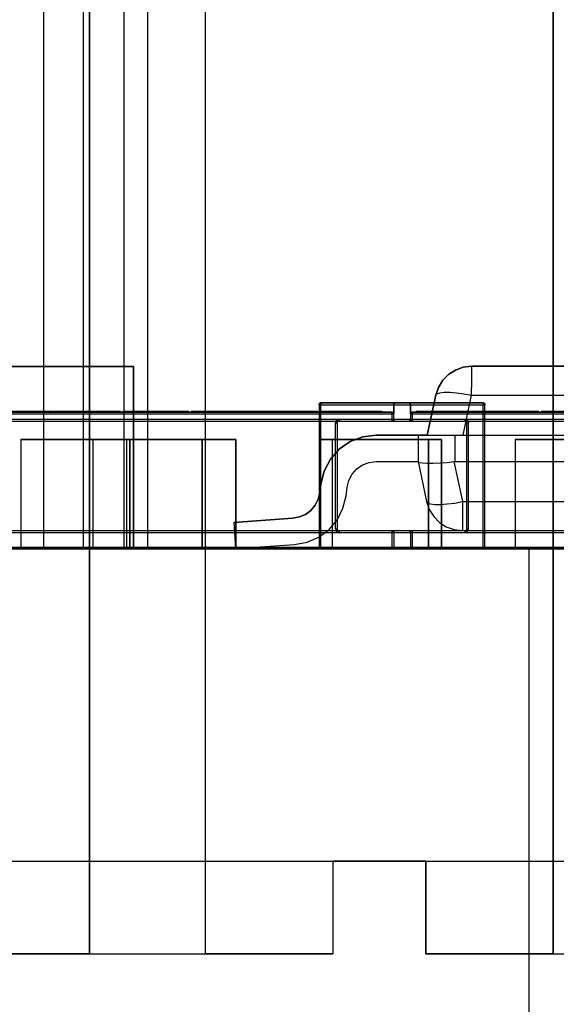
# Model space of a CAD drawing. Header units: inches. Extents: x 0 to 297, y -210 to 0.
# Tile 74 of 82: x 109.84 to 111.31, y -150.19 to -147.49. Entities that reach past the tile are written whole.
import ezdxf

# ---------------------------------------------------------------- set-up
doc = ezdxf.new("R2010")
doc.units = ezdxf.units.IN
doc.header["$MEASUREMENT"] = 0

msp = doc.modelspace()

# ---------------------------------------------------------------- linework, layer by layer
at = {"color": 18, "true_color": 0x000000}
for p, q in [((110.1858, -139.8401), (110.1858, -148.9401)), ((109.9008, -142.7401), (109.9008, -148.9401)), ((109.9008, -142.7401), (109.9008, -148.9401)), ((110.0098, -142.7401), (110.0098, -148.9401)), ((110.1213, -142.7401), (110.1213, -148.9401)), ((110.1858, -143.0901), (110.1858, -148.9401)), ((110.0273, -144.9459), (110.0273, -150.0499)), ((110.0273, -150.0499), (110.0273, -144.9459)), ((110.0273, -144.9459), (110.0273, -150.0499)), ((110.0273, -150.0499), (110.0273, -144.9459)), ((110.3448, -150.0499), (110.3448, -144.9459)), ((110.3448, -150.0499), (110.3448, -144.9459)), ((110.3448, -150.0499), (110.3448, -144.9459)), ((110.3448, -150.0499), (110.3448, -144.9459)), ((111.2973, -144.9459), (111.2973, -150.0499)), ((111.2973, -150.0499), (111.2973, -144.9459)), ((111.2973, -144.9459), (111.2973, -150.0499)), ((111.2973, -150.0499), (111.2973, -144.9459)), ((110.1858, -146.8336), (110.1858, -148.9401)), ((110.1472, -148.4401), (109.6732, -148.4401)), ((109.6732, -148.4401), (110.1472, -148.4401)), ((110.1472, -148.9401), (110.1472, -148.4401)), ((110.1472, -148.4401), (110.1472, -148.9401)), ((111.0293, -148.4501), (111.0103, -148.4621)), ((111.0103, -148.4621), (111.0293, -148.4501)), ((111.0508, -148.4426), (111.0293, -148.4501)), ((111.0293, -148.4501), (111.0508, -148.4426)), ((111.0733, -148.4396), (111.0508, -148.4426)), ((111.0508, -148.4426), (111.0733, -148.4396)), ((112.9813, -148.4396), (111.0733, -148.4396)), ((111.0733, -148.4396), (112.9813, -148.4396)), ((111.0733, -148.4396), (111.0733, -148.4426)), ((111.0733, -148.4426), (111.0733, -148.4501)), ((111.0733, -148.4501), (111.0733, -148.4621)), ((110.9948, -148.4781), (110.9828, -148.4976)), ((110.9828, -148.4976), (110.9948, -148.4781)), ((111.0103, -148.4621), (110.9948, -148.4781)), ((110.9948, -148.4781), (111.0103, -148.4621)), ((111.0733, -148.4621), (111.0733, -148.4781)), ((111.0733, -148.4781), (111.0733, -148.4976)), ((110.9828, -148.4976), (110.9753, -148.5191)), ((110.9753, -148.5191), (110.9828, -148.4976)), ((110.9788, -148.5151), (110.9863, -148.5126)), ((110.9863, -148.5126), (110.9983, -148.5111)), ((110.9983, -148.5111), (111.0138, -148.5111)), ((111.0138, -148.5111), (111.0318, -148.5126)), ((111.0318, -148.5126), (111.0523, -148.5151)), ((111.0733, -148.5191), (111.0733, -148.4976)), ((110.6598, -148.5401), (110.6578, -148.5411)), ((110.6588, -148.5406), (110.6598, -148.5401)), ((110.6608, -148.5401), (110.6598, -148.5401)), ((110.6598, -148.5401), (110.6608, -148.5401)), ((110.9018, -148.5401), (110.6608, -148.5401)), ((110.6608, -148.5401), (110.9008, -148.5401)), ((110.6608, -148.5401), (110.6608, -148.5401)), ((110.6608, -148.5401), (110.6608, -148.5406)), ((110.8642, -148.5401), (110.8632, -148.5406)), ((110.8632, -148.5406), (110.8642, -148.5401)), ((111.1052, -148.5401), (110.8642, -148.5401)), ((110.8642, -148.5401), (110.8652, -148.5401)), ((110.8652, -148.5401), (111.1052, -148.5401)), ((110.9008, -148.5401), (110.9018, -148.5401)), ((110.9028, -148.5406), (110.9018, -148.5401)), ((110.9018, -148.5401), (110.9028, -148.5406)), ((110.9753, -148.5191), (110.9523, -148.6286)), ((110.9523, -148.6286), (110.9753, -148.5191)), ((110.9753, -148.5191), (110.9788, -148.5151)), ((111.0503, -148.6286), (111.0733, -148.5191)), ((111.0523, -148.5151), (111.0733, -148.5191)), ((111.0733, -148.5191), (112.9813, -148.5191)), ((111.1062, -148.5406), (111.1052, -148.5401)), ((111.1052, -148.5401), (111.1052, -148.5401)), ((111.1052, -148.5401), (111.1072, -148.5406)), ((109.7652, -148.5651), (110.8552, -148.5651)), ((109.8427, -148.5641), (109.8042, -148.5641)), ((109.8202, -148.5641), (109.8427, -148.5641)), ((109.8617, -148.5641), (109.8427, -148.5641)), ((109.8427, -148.5641), (109.8617, -148.5641)), ((109.8427, -148.5641), (109.8427, -148.5651)), ((109.8902, -148.5641), (109.8617, -148.5641)), ((109.8617, -148.5641), (109.8902, -148.5641)), ((109.8617, -148.5641), (109.8617, -148.5651)), ((109.9267, -148.5641), (109.8902, -148.5641)), ((109.8902, -148.5641), (109.8992, -148.5641)), ((109.8902, -148.5641), (109.8902, -148.5651)), ((109.8992, -148.5641), (109.9072, -148.5641)), ((109.9072, -148.5641), (109.9142, -148.5641)), ((109.9142, -148.5641), (109.9182, -148.5641)), ((109.9142, -148.5641), (109.9282, -148.5641)), ((109.9182, -148.5641), (109.9217, -148.5641)), ((109.9217, -148.5641), (109.9242, -148.5641)), ((109.9242, -148.5641), (109.9257, -148.5641)), ((109.9257, -148.5641), (109.9267, -148.5641)), ((109.9282, -148.5641), (109.9267, -148.5641)), ((109.9267, -148.5641), (109.9267, -148.5651)), ((109.9282, -148.5651), (109.9282, -148.5641)), ((109.9282, -148.5641), (109.9282, -148.5651)), ((109.9297, -148.5651), (109.9282, -148.5651)), ((109.9647, -148.5641), (109.9297, -148.5641)), ((109.9297, -148.5641), (109.9297, -148.5651)), ((109.9297, -148.5641), (109.9297, -148.5651)), ((109.9297, -148.5641), (109.9647, -148.5641)), ((109.9997, -148.5641), (109.9647, -148.5641)), ((109.9647, -148.5641), (109.9997, -148.5641)), ((109.9647, -148.5641), (109.9647, -148.5651)), ((110.0002, -148.5641), (109.9997, -148.5641)), ((109.9997, -148.5641), (109.9997, -148.5641)), ((109.9997, -148.5641), (110.0002, -148.5641)), ((109.9997, -148.5641), (110.0192, -148.5641)), ((109.9997, -148.5641), (109.9997, -148.5651)), ((109.9997, -148.5641), (109.9997, -148.5651)), ((110.0192, -148.5641), (110.0002, -148.5641)), ((110.0002, -148.5641), (110.0002, -148.5651)), ((110.0407, -148.5641), (110.0192, -148.5641)), ((110.0192, -148.5641), (110.0407, -148.5641)), ((110.0192, -148.5641), (110.0192, -148.5651)), ((110.0477, -148.5641), (110.0407, -148.5641)), ((110.0407, -148.5641), (110.0517, -148.5641)), ((110.0407, -148.5641), (110.0477, -148.5641)), ((110.0407, -148.5641), (110.0407, -148.5651)), ((110.0517, -148.5641), (110.0477, -148.5641)), ((110.0477, -148.5641), (110.0517, -148.5641)), ((110.0477, -148.5641), (110.0477, -148.5651)), ((110.1117, -148.5641), (110.0517, -148.5641)), ((110.0517, -148.5641), (110.0517, -148.5651)), ((110.0517, -148.5641), (110.1117, -148.5641)), ((110.1117, -148.5651), (110.1117, -148.5641)), ((110.1117, -148.5641), (110.1117, -148.5641)), ((110.1117, -148.5641), (110.1117, -148.5651)), ((110.1117, -148.5641), (110.1117, -148.5651)), ((110.1182, -148.5651), (110.1117, -148.5651)), ((110.1187, -148.5641), (110.1182, -148.5641)), ((110.1182, -148.5641), (110.1182, -148.5646)), ((110.1182, -148.5641), (110.1187, -148.5641)), ((110.1182, -148.5641), (110.1182, -148.5646)), ((110.1182, -148.5646), (110.1182, -148.5651)), ((110.1182, -148.5651), (110.1182, -148.5646)), ((110.1332, -148.5641), (110.1187, -148.5641)), ((110.1187, -148.5641), (110.1187, -148.5641)), ((110.1187, -148.5641), (110.1187, -148.5651)), ((110.1187, -148.5641), (110.1387, -148.5641)), ((110.1187, -148.5641), (110.1187, -148.5651)), ((110.1592, -148.5641), (110.1332, -148.5641)), ((110.1332, -148.5641), (110.1337, -148.5641)), ((110.1332, -148.5641), (110.1332, -148.5651)), ((110.1337, -148.5641), (110.1352, -148.5641)), ((110.1352, -148.5641), (110.1387, -148.5641)), ((110.1387, -148.5641), (110.1442, -148.5641)), ((110.1442, -148.5641), (110.1507, -148.5641)), ((110.1507, -148.5641), (110.1592, -148.5641)), ((110.2362, -148.5641), (110.1592, -148.5641)), ((110.1592, -148.5641), (110.1652, -148.5641)), ((110.1592, -148.5641), (110.1592, -148.5651)), ((110.1652, -148.5641), (110.1752, -148.5641)), ((110.1752, -148.5641), (110.2362, -148.5641)), ((110.1752, -148.5641), (110.2362, -148.5641)), ((110.2992, -148.5641), (110.2362, -148.5641)), ((110.2362, -148.5641), (110.2992, -148.5641)), ((110.2362, -148.5641), (110.2362, -148.5651)), ((110.2992, -148.5651), (110.2992, -148.5641)), ((110.2992, -148.5641), (110.2992, -148.5651)), ((110.2992, -148.5641), (110.2992, -148.5641)), ((110.2992, -148.5641), (110.2992, -148.5651)), ((110.3057, -148.5651), (110.2992, -148.5651)), ((110.3832, -148.5641), (110.3057, -148.5641)), ((110.3057, -148.5641), (110.3057, -148.5651)), ((110.3057, -148.5641), (110.3057, -148.5651)), ((110.3057, -148.5641), (110.3832, -148.5641)), ((110.4127, -148.5641), (110.3832, -148.5641)), ((110.3832, -148.5641), (110.3832, -148.5651)), ((110.3832, -148.5641), (110.3847, -148.5641)), ((110.3847, -148.5641), (110.4047, -148.5641)), ((110.4047, -148.5641), (110.4127, -148.5641)), ((110.4932, -148.5641), (110.4127, -148.5641)), ((110.4127, -148.5641), (110.4127, -148.5651)), ((110.4127, -148.5641), (110.4932, -148.5641)), ((110.5447, -148.5641), (110.4932, -148.5641)), ((110.4932, -148.5641), (110.4932, -148.5651)), ((110.4932, -148.5641), (110.4972, -148.5641)), ((110.4972, -148.5641), (110.5057, -148.5641)), ((110.5057, -148.5641), (110.5212, -148.5641)), ((110.5212, -148.5641), (110.5447, -148.5641)), ((110.6017, -148.5641), (110.5447, -148.5641)), ((110.5447, -148.5641), (110.5632, -148.5641)), ((110.5447, -148.5641), (110.5447, -148.5651)), ((110.5632, -148.5641), (110.5827, -148.5641)), ((110.5827, -148.5641), (110.6017, -148.5641)), ((110.6192, -148.5641), (110.6017, -148.5641)), ((110.6017, -148.5641), (110.6192, -148.5641)), ((110.6017, -148.5641), (110.6017, -148.5651)), ((110.6447, -148.5641), (110.6192, -148.5641)), ((110.6192, -148.5641), (110.6297, -148.5641)), ((110.6192, -148.5641), (110.6192, -148.5651)), ((110.6297, -148.5641), (110.6382, -148.5641)), ((110.6382, -148.5641), (110.6447, -148.5641)), ((110.6522, -148.5641), (110.6447, -148.5641)), ((110.6447, -148.5641), (110.6492, -148.5641)), ((110.6447, -148.5641), (110.6447, -148.5651)), ((110.6492, -148.5641), (110.6517, -148.5641)), ((110.6517, -148.5641), (110.6522, -148.5641)), ((110.6522, -148.5651), (110.6522, -148.5641)), ((110.6522, -148.5651), (110.6522, -148.5641)), ((110.6522, -148.5641), (110.6522, -148.5641)), ((110.6607, -148.5651), (110.6522, -148.5651)), ((110.6563, -148.5431), (110.6558, -148.5441)), ((110.6558, -148.5441), (110.6563, -148.5431)), ((110.6558, -148.5441), (110.6558, -148.5451)), ((110.6558, -148.5451), (110.6558, -148.5441)), ((110.6558, -148.5451), (110.6558, -148.9351)), ((110.6558, -148.5451), (110.6558, -148.9351)), ((110.6558, -148.5451), (110.6563, -148.5451)), ((110.6558, -148.5451), (110.6558, -148.5451)), ((110.6568, -148.5421), (110.6563, -148.5431)), ((110.6563, -148.5431), (110.6568, -148.5421)), ((110.6563, -148.5451), (110.6568, -148.5451)), ((110.6578, -148.5411), (110.6568, -148.5421)), ((110.6568, -148.5421), (110.6578, -148.5411)), ((110.6568, -148.5451), (110.6578, -148.5451)), ((110.6578, -148.5411), (110.6588, -148.5406)), ((110.6578, -148.5451), (110.6588, -148.5451)), ((110.6588, -148.5451), (110.6598, -148.5451)), ((110.6598, -148.5451), (110.6608, -148.5451)), ((110.6627, -148.5641), (110.6607, -148.5641)), ((110.6607, -148.5641), (110.6607, -148.5651)), ((110.6607, -148.5641), (110.6607, -148.5651)), ((110.6607, -148.5641), (110.6612, -148.5641)), ((110.6608, -148.5406), (110.6608, -148.5411)), ((110.6608, -148.5411), (110.6608, -148.5421)), ((110.6608, -148.5421), (110.6608, -148.5431)), ((110.6608, -148.5431), (110.6608, -148.5441)), ((110.6608, -148.5441), (110.6608, -148.5451)), ((110.6608, -148.9351), (110.6608, -148.5451)), ((110.6608, -148.5451), (110.9058, -148.5451)), ((110.6612, -148.5641), (110.6627, -148.5641)), ((110.6772, -148.5641), (110.6627, -148.5641)), ((110.6627, -148.5641), (110.6642, -148.5641)), ((110.6627, -148.5641), (110.6627, -148.5641)), ((110.6627, -148.5641), (110.6627, -148.5641)), ((110.6627, -148.5641), (110.6642, -148.5641)), ((110.6627, -148.5641), (110.6627, -148.5641)), ((110.6627, -148.5651), (110.6627, -148.5641)), ((110.6642, -148.5641), (110.6672, -148.5641)), ((110.6672, -148.5641), (110.6712, -148.5641)), ((110.6712, -148.5641), (110.6772, -148.5641)), ((110.6917, -148.5641), (110.6772, -148.5641)), ((110.6772, -148.5641), (110.6842, -148.5641)), ((110.6772, -148.5641), (110.6772, -148.5651)), ((110.6842, -148.5641), (110.6917, -148.5641)), ((110.7622, -148.5641), (110.6917, -148.5641)), ((110.6917, -148.5641), (110.7622, -148.5641)), ((110.6917, -148.5641), (110.6917, -148.5651)), ((110.8282, -148.5641), (110.7622, -148.5641)), ((110.7622, -148.5641), (110.8282, -148.5641)), ((110.7622, -148.5641), (110.7622, -148.5651)), ((110.7742, -148.5641), (110.7892, -148.5641)), ((110.7892, -148.5641), (110.7892, -148.5641)), ((110.7892, -148.5641), (110.7892, -148.5641)), ((110.8282, -148.5651), (110.8282, -148.5641)), ((110.8282, -148.5641), (110.8282, -148.5651)), ((110.8282, -148.5641), (110.8287, -148.5641)), ((110.8552, -148.5651), (110.8282, -148.5651)), ((110.8287, -148.5641), (110.8287, -148.5651)), ((110.8562, -148.5651), (110.8552, -148.5651)), ((110.8552, -148.5651), (110.8552, -148.5656)), ((110.8552, -148.5651), (110.8552, -148.5651)), ((110.8552, -148.5651), (110.8562, -148.5651)), ((110.8552, -148.5661), (110.8552, -148.5656)), ((110.8552, -148.5661), (110.8552, -148.5671)), ((110.8552, -148.5671), (110.8552, -148.5681)), ((110.8582, -148.5661), (110.8562, -148.5651)), ((110.8562, -148.5651), (110.8572, -148.5656)), ((110.8572, -148.5656), (110.8582, -148.5661)), ((110.8592, -148.5671), (110.8582, -148.5661)), ((110.8582, -148.5661), (110.8592, -148.5671)), ((110.8597, -148.5681), (110.8592, -148.5671)), ((110.8592, -148.5671), (110.8597, -148.5681)), ((110.8607, -148.5431), (110.8602, -148.5441)), ((110.8602, -148.5441), (110.8607, -148.5431)), ((110.8602, -148.5441), (110.8602, -148.5451)), ((110.8602, -148.5451), (110.8602, -148.5441)), ((110.8602, -148.5451), (110.8602, -148.5691)), ((110.8602, -148.5851), (110.8602, -148.5451)), ((110.8602, -148.5451), (111.1052, -148.5451)), ((110.8612, -148.5421), (110.8607, -148.5431)), ((110.8607, -148.5431), (110.8612, -148.5421)), ((110.8617, -148.5411), (110.8612, -148.5421)), ((110.8612, -148.5421), (110.8617, -148.5411)), ((110.8632, -148.5406), (110.8617, -148.5411)), ((110.8617, -148.5411), (110.8632, -148.5406)), ((110.9043, -148.5411), (110.9028, -148.5406)), ((110.9028, -148.5406), (110.9043, -148.5411)), ((110.9048, -148.5421), (110.9043, -148.5411)), ((110.9043, -148.5411), (110.9048, -148.5421)), ((110.9053, -148.5431), (110.9048, -148.5421)), ((110.9048, -148.5421), (110.9053, -148.5431)), ((110.9058, -148.5441), (110.9053, -148.5431)), ((110.9053, -148.5431), (110.9058, -148.5441)), ((110.9058, -148.5451), (110.9058, -148.5441)), ((110.9058, -148.5441), (110.9058, -148.5451)), ((110.9058, -148.5691), (110.9058, -148.5451)), ((110.9058, -148.5451), (110.9058, -148.5851)), ((110.9068, -148.5671), (110.9063, -148.5681)), ((110.9063, -148.5681), (110.9068, -148.5671)), ((110.9078, -148.5661), (110.9068, -148.5671)), ((110.9068, -148.5671), (110.9078, -148.5661)), ((110.9098, -148.5651), (110.9078, -148.5661)), ((110.9078, -148.5661), (110.9088, -148.5656)), ((110.9088, -148.5656), (110.9098, -148.5651)), ((110.9108, -148.5651), (110.9098, -148.5651)), ((110.9098, -148.5651), (110.9108, -148.5651)), ((110.9213, -148.5651), (110.9108, -148.5651)), ((110.9108, -148.5651), (112.0008, -148.5651)), ((110.9108, -148.5651), (110.9108, -148.5651)), ((110.9108, -148.5651), (110.9108, -148.5656)), ((110.9108, -148.5656), (110.9108, -148.5661)), ((110.9108, -148.5661), (110.9108, -148.5671)), ((110.9108, -148.5671), (110.9108, -148.5681)), ((110.9243, -148.5641), (110.9213, -148.5641)), ((110.9213, -148.5641), (110.9213, -148.5651)), ((110.9213, -148.5641), (110.9213, -148.5651)), ((110.9213, -148.5641), (110.9223, -148.5641)), ((110.9223, -148.5641), (110.9243, -148.5641)), ((110.9473, -148.5641), (110.9243, -148.5641)), ((110.9243, -148.5641), (110.9243, -148.5651)), ((110.9243, -148.5641), (110.9473, -148.5641)), ((110.9498, -148.5641), (110.9473, -148.5641)), ((110.9473, -148.5641), (110.9658, -148.5641)), ((110.9473, -148.5641), (110.9473, -148.5651)), ((110.9473, -148.5641), (110.9473, -148.5641)), ((110.9473, -148.5641), (110.9498, -148.5641)), ((110.9473, -148.5641), (110.9473, -148.5651)), ((110.9883, -148.5641), (110.9498, -148.5641)), ((110.9498, -148.5641), (110.9568, -148.5641)), ((110.9498, -148.5641), (110.9498, -148.5651)), ((110.9568, -148.5641), (110.9658, -148.5641)), ((110.9658, -148.5641), (110.9883, -148.5641)), ((111.0073, -148.5641), (110.9883, -148.5641)), ((110.9883, -148.5641), (111.0073, -148.5641)), ((110.9883, -148.5641), (110.9883, -148.5651)), ((111.0358, -148.5641), (111.0073, -148.5641)), ((111.0073, -148.5641), (111.0358, -148.5641)), ((111.0073, -148.5641), (111.0073, -148.5651)), ((111.0723, -148.5641), (111.0358, -148.5641)), ((111.0358, -148.5641), (111.0448, -148.5641)), ((111.0358, -148.5641), (111.0358, -148.5651)), ((111.0448, -148.5641), (111.0528, -148.5641)), ((111.0528, -148.5641), (111.0598, -148.5641)), ((111.0598, -148.5641), (111.0638, -148.5641)), ((111.0598, -148.5641), (111.0738, -148.5641)), ((111.0638, -148.5641), (111.0673, -148.5641)), ((111.0673, -148.5641), (111.0698, -148.5641)), ((111.0698, -148.5641), (111.0713, -148.5641)), ((111.0713, -148.5641), (111.0723, -148.5641)), ((111.0738, -148.5641), (111.0723, -148.5641)), ((111.0723, -148.5641), (111.0723, -148.5651)), ((111.0738, -148.5651), (111.0738, -148.5641)), ((111.0738, -148.5641), (111.0738, -148.5651)), ((111.0753, -148.5651), (111.0738, -148.5651)), ((111.1103, -148.5641), (111.0753, -148.5641)), ((111.0753, -148.5641), (111.0753, -148.5651)), ((111.0753, -148.5641), (111.0753, -148.5651)), ((111.0753, -148.5641), (111.1103, -148.5641)), ((111.1052, -148.5411), (111.1062, -148.5406)), ((111.1052, -148.5411), (111.1052, -148.5421)), ((111.1052, -148.5421), (111.1052, -148.5431)), ((111.1052, -148.5431), (111.1052, -148.5441)), ((111.1052, -148.5441), (111.1052, -148.5451)), ((111.1052, -148.5451), (111.1062, -148.5451)), ((111.1052, -148.9351), (111.1052, -148.5451)), ((111.1072, -148.5406), (111.1062, -148.5406)), ((111.1062, -148.5451), (111.1072, -148.5451)), ((111.1082, -148.5411), (111.1072, -148.5406)), ((111.1072, -148.5406), (111.1082, -148.5411)), ((111.1072, -148.5451), (111.1082, -148.5451)), ((111.1092, -148.5421), (111.1082, -148.5411)), ((111.1082, -148.5411), (111.1092, -148.5421)), ((111.1082, -148.5451), (111.1092, -148.5451)), ((111.1097, -148.5431), (111.1092, -148.5421)), ((111.1092, -148.5421), (111.1097, -148.5431)), ((111.1092, -148.5451), (111.1097, -148.5451)), ((111.1102, -148.5441), (111.1097, -148.5431)), ((111.1097, -148.5431), (111.1102, -148.5441)), ((111.1097, -148.5451), (111.1102, -148.5451)), ((111.1102, -148.5451), (111.1102, -148.5441)), ((111.1102, -148.5441), (111.1102, -148.5451)), ((111.1102, -148.9351), (111.1102, -148.5451)), ((111.1102, -148.9351), (111.1102, -148.5451)), ((111.1102, -148.5451), (111.1102, -148.5451)), ((111.1453, -148.5641), (111.1103, -148.5641)), ((111.1103, -148.5641), (111.1453, -148.5641)), ((111.1103, -148.5641), (111.1103, -148.5651)), ((111.1458, -148.5641), (111.1453, -148.5641)), ((111.1453, -148.5641), (111.1453, -148.5641)), ((111.1453, -148.5641), (111.1458, -148.5641)), ((111.1453, -148.5641), (111.1648, -148.5641)), ((111.1453, -148.5641), (111.1453, -148.5651)), ((111.1453, -148.5641), (111.1453, -148.5651)), ((111.1648, -148.5641), (111.1458, -148.5641)), ((111.1458, -148.5641), (111.1458, -148.5651)), ((111.1863, -148.5641), (111.1648, -148.5641)), ((111.1648, -148.5641), (111.1863, -148.5641)), ((111.1648, -148.5641), (111.1648, -148.5651)), ((111.1933, -148.5641), (111.1863, -148.5641)), ((111.1863, -148.5641), (111.1973, -148.5641)), ((111.1863, -148.5641), (111.1933, -148.5641)), ((111.1863, -148.5641), (111.1863, -148.5651)), ((111.1973, -148.5641), (111.1933, -148.5641)), ((111.1933, -148.5641), (111.1973, -148.5641)), ((111.1933, -148.5641), (111.1933, -148.5651)), ((111.2573, -148.5641), (111.1973, -148.5641)), ((111.1973, -148.5641), (111.1973, -148.5651)), ((111.1973, -148.5641), (111.2573, -148.5641)), ((111.2573, -148.5651), (111.2573, -148.5641)), ((111.2573, -148.5641), (111.2573, -148.5641)), ((111.2573, -148.5641), (111.2573, -148.5651)), ((111.2573, -148.5641), (111.2573, -148.5651)), ((111.2638, -148.5651), (111.2573, -148.5651)), ((111.2643, -148.5641), (111.2638, -148.5641)), ((111.2638, -148.5641), (111.2638, -148.5646)), ((111.2638, -148.5641), (111.2643, -148.5641)), ((111.2638, -148.5641), (111.2638, -148.5646)), ((111.2638, -148.5646), (111.2638, -148.5651)), ((111.2638, -148.5651), (111.2638, -148.5646)), ((111.2788, -148.5641), (111.2643, -148.5641)), ((111.2643, -148.5641), (111.2643, -148.5641)), ((111.2643, -148.5641), (111.2643, -148.5651)), ((111.2643, -148.5641), (111.2843, -148.5641)), ((111.2643, -148.5641), (111.2643, -148.5651)), ((111.3048, -148.5641), (111.2788, -148.5641)), ((111.2788, -148.5641), (111.2793, -148.5641)), ((111.2788, -148.5641), (111.2788, -148.5651)), ((111.2793, -148.5641), (111.2808, -148.5641)), ((111.2808, -148.5641), (111.2843, -148.5641)), ((111.2843, -148.5641), (111.2898, -148.5641)), ((111.2898, -148.5641), (111.2963, -148.5641)), ((111.2963, -148.5641), (111.3048, -148.5641)), ((111.3818, -148.5641), (111.3048, -148.5641)), ((111.3048, -148.5641), (111.3108, -148.5641)), ((111.3048, -148.5641), (111.3048, -148.5651)), ((109.5602, -148.5901), (111.0602, -148.5901)), ((109.7652, -148.5701), (110.8552, -148.5701)), ((109.7652, -148.5851), (110.8552, -148.5851)), ((110.7008, -148.5951), (110.7013, -148.5931)), ((110.7013, -148.5931), (110.7018, -148.5906)), ((110.7018, -148.5906), (110.7028, -148.5891)), ((110.7028, -148.5891), (110.7048, -148.5871)), ((110.7048, -148.5871), (110.7063, -148.5861)), ((110.7058, -148.5901), (112.2058, -148.5901)), ((110.7058, -148.8901), (110.7058, -148.5901)), ((110.7063, -148.5861), (110.7088, -148.5856)), ((110.7088, -148.5856), (110.7108, -148.5851)), ((110.7108, -148.5851), (110.9058, -148.5851)), ((110.7108, -148.5851), (110.7108, -148.5861)), ((110.7108, -148.5861), (110.7108, -148.5871)), ((110.7108, -148.5871), (110.7108, -148.5881)), ((110.7108, -148.5881), (110.7108, -148.5891)), ((110.7108, -148.5891), (110.7108, -148.5896)), ((110.7108, -148.5896), (110.7108, -148.5901)), ((110.7108, -148.5901), (110.7108, -148.5901)), ((110.8552, -148.5681), (110.8552, -148.5691)), ((110.8552, -148.5691), (110.8552, -148.5701)), ((110.8552, -148.5701), (110.8562, -148.5701)), ((110.8552, -148.5701), (110.8552, -148.5851)), ((110.8552, -148.5861), (110.8552, -148.5851)), ((110.8552, -148.5851), (110.8562, -148.5851)), ((110.8552, -148.5861), (110.8552, -148.5871)), ((110.8552, -148.5871), (110.8552, -148.5881)), ((110.8552, -148.5881), (110.8552, -148.5891)), ((110.8552, -148.5891), (110.8552, -148.5896)), ((110.8552, -148.5896), (110.8552, -148.5901)), ((110.8552, -148.5901), (110.8552, -148.5901)), ((110.8552, -148.5901), (110.8562, -148.5901)), ((110.8562, -148.5701), (110.8572, -148.5701)), ((110.8562, -148.5851), (110.8572, -148.5851)), ((110.8562, -148.5901), (110.8572, -148.5896)), ((110.8572, -148.5701), (110.8582, -148.5701)), ((110.8572, -148.5851), (110.8582, -148.5851)), ((110.8572, -148.5896), (110.8582, -148.5891)), ((110.8582, -148.5701), (110.8592, -148.5701)), ((110.8582, -148.5851), (110.8592, -148.5851)), ((110.8582, -148.5891), (110.8592, -148.5881)), ((110.8592, -148.5701), (110.8597, -148.5701)), ((110.8592, -148.5851), (110.8597, -148.5851)), ((110.8592, -148.5881), (110.8597, -148.5871)), ((110.8602, -148.5691), (110.8597, -148.5681)), ((110.8597, -148.5681), (110.8602, -148.5691)), ((110.8597, -148.5701), (110.8602, -148.5701)), ((110.8597, -148.5851), (110.8602, -148.5851)), ((110.8597, -148.5871), (110.8602, -148.5861)), ((110.8602, -148.5691), (110.8602, -148.5701)), ((110.8602, -148.5701), (110.8602, -148.5701)), ((110.8602, -148.5851), (110.8602, -148.5856)), ((110.8602, -148.5851), (110.8602, -148.5851)), ((110.8602, -148.5861), (110.8602, -148.5851)), ((110.8602, -148.5851), (111.0552, -148.5851)), ((110.8602, -148.5856), (110.8602, -148.5866)), ((110.8602, -148.5866), (110.8607, -148.5871)), ((110.8607, -148.5871), (110.8607, -148.5876)), ((110.8607, -148.5876), (110.8617, -148.5886)), ((110.8617, -148.5886), (110.8627, -148.5896)), ((110.8627, -148.5896), (110.8637, -148.5901)), ((110.8637, -148.5901), (110.8652, -148.5901)), ((110.9008, -148.5901), (110.9023, -148.5901)), ((110.9023, -148.5901), (110.9033, -148.5896)), ((110.9033, -148.5896), (110.9043, -148.5886)), ((110.9043, -148.5886), (110.9053, -148.5876)), ((110.9053, -148.5871), (110.9058, -148.5866)), ((110.9053, -148.5876), (110.9053, -148.5871)), ((110.9063, -148.5681), (110.9058, -148.5691)), ((110.9058, -148.5691), (110.9063, -148.5681)), ((110.9058, -148.5701), (110.9058, -148.5691)), ((110.9058, -148.5701), (110.9063, -148.5701)), ((110.9058, -148.5701), (110.9058, -148.5701)), ((110.9058, -148.5856), (110.9058, -148.5851)), ((110.9058, -148.5851), (110.9058, -148.5861)), ((110.9058, -148.5851), (110.9058, -148.5861)), ((110.9058, -148.5851), (110.9058, -148.5851)), ((110.9058, -148.5851), (110.9063, -148.5851)), ((110.9058, -148.5851), (110.9058, -148.5861)), ((110.9058, -148.5866), (110.9058, -148.5856)), ((110.9058, -148.5861), (110.9063, -148.5871)), ((110.9063, -148.5701), (110.9068, -148.5701)), ((110.9063, -148.5851), (110.9068, -148.5851)), ((110.9063, -148.5871), (110.9068, -148.5881)), ((110.9068, -148.5701), (110.9078, -148.5701)), ((110.9068, -148.5851), (110.9078, -148.5851)), ((110.9068, -148.5881), (110.9078, -148.5891)), ((110.9078, -148.5701), (110.9088, -148.5701)), ((110.9078, -148.5851), (110.9088, -148.5851)), ((110.9078, -148.5891), (110.9088, -148.5896)), ((110.9088, -148.5701), (110.9098, -148.5701)), ((110.9088, -148.5851), (110.9098, -148.5851)), ((110.9088, -148.5896), (110.9098, -148.5901)), ((110.9098, -148.5701), (110.9108, -148.5701)), ((110.9098, -148.5851), (110.9108, -148.5851)), ((110.9098, -148.5901), (110.9108, -148.5901)), ((110.9108, -148.5681), (110.9108, -148.5691)), ((110.9108, -148.5691), (110.9108, -148.5701)), ((110.9108, -148.5701), (110.9108, -148.5851)), ((110.9108, -148.5701), (112.0008, -148.5701)), ((110.9108, -148.5861), (110.9108, -148.5851)), ((110.9108, -148.5851), (112.0008, -148.5851)), ((110.9108, -148.5861), (110.9108, -148.5871)), ((110.9108, -148.5871), (110.9108, -148.5881)), ((110.9108, -148.5881), (110.9108, -148.5891)), ((110.9108, -148.5891), (110.9108, -148.5896)), ((110.9108, -148.5896), (110.9108, -148.5901)), ((110.9108, -148.5901), (110.9108, -148.5901)), ((111.0552, -148.5851), (111.0572, -148.5856)), ((111.0552, -148.5851), (111.0552, -148.5861)), ((111.0552, -148.5861), (111.0552, -148.5871)), ((111.0552, -148.5871), (111.0552, -148.5881)), ((111.0552, -148.5881), (111.0552, -148.5891)), ((111.0552, -148.5891), (111.0552, -148.5896)), ((111.0552, -148.5896), (111.0552, -148.5901)), ((111.0552, -148.5901), (111.0552, -148.5901)), ((111.0572, -148.5856), (111.0597, -148.5861)), ((111.0597, -148.5861), (111.0612, -148.5871)), ((111.0602, -148.8901), (111.0602, -148.5901)), ((111.0612, -148.5871), (111.0632, -148.5891)), ((111.0632, -148.5891), (111.0642, -148.5906)), ((111.0642, -148.5906), (111.0647, -148.5931)), ((111.0647, -148.5931), (111.0652, -148.5951)), ((110.7008, -148.8851), (110.7008, -148.5951)), ((110.7008, -148.5951), (110.7018, -148.5951)), ((110.7018, -148.5951), (110.7028, -148.5951)), ((110.7028, -148.5951), (110.7038, -148.5951)), ((110.7038, -148.5951), (110.7048, -148.5951)), ((110.7048, -148.5951), (110.7053, -148.5951)), ((110.7053, -148.5951), (110.7058, -148.5951)), ((110.7058, -148.5951), (110.7058, -148.5951)), ((111.0602, -148.5951), (111.0602, -148.5951)), ((111.0602, -148.5951), (111.0607, -148.5951)), ((111.0607, -148.5951), (111.0612, -148.5951)), ((111.0612, -148.5951), (111.0622, -148.5951)), ((111.0622, -148.5951), (111.0632, -148.5951)), ((111.0632, -148.5951), (111.0642, -148.5951)), ((111.0642, -148.5951), (111.0652, -148.5951)), ((111.0652, -148.8851), (111.0652, -148.5951)), ((109.8387, -148.6401), (109.8387, -148.9401)), ((110.1377, -148.6401), (109.8387, -148.6401)), ((109.8387, -148.6401), (109.8387, -148.9401)), ((109.8387, -148.6401), (110.1377, -148.6401)), ((110.0363, -148.6401), (110.0363, -148.9401)), ((110.3353, -148.6401), (110.0363, -148.6401)), ((110.0363, -148.6401), (110.0363, -148.9401)), ((110.0363, -148.6401), (110.3353, -148.6401)), ((110.0363, -148.6401), (110.0363, -148.9401)), ((110.3353, -148.6401), (110.0363, -148.6401)), ((110.0363, -148.6401), (110.0363, -148.9401)), ((110.0363, -148.6401), (110.3353, -148.6401)), ((110.1285, -148.6401), (110.1285, -148.9401)), ((110.4275, -148.6401), (110.1285, -148.6401)), ((110.1285, -148.6401), (110.1285, -148.9401)), ((110.1285, -148.6401), (110.4275, -148.6401)), ((110.1377, -148.9401), (110.1377, -148.6401)), ((110.1377, -148.6401), (110.1377, -148.9401)), ((110.3353, -148.9401), (110.3353, -148.6401)), ((110.3353, -148.6401), (110.3353, -148.9401)), ((110.3353, -148.9401), (110.3353, -148.6401)), ((110.3353, -148.6401), (110.3353, -148.9401)), ((110.4275, -148.9401), (110.4275, -148.6401)), ((110.4275, -148.6401), (110.4275, -148.9401)), ((110.6563, -148.6401), (110.6563, -148.9401)), ((110.9553, -148.6401), (110.6563, -148.6401)), ((110.6563, -148.6401), (110.6563, -148.9401)), ((110.6563, -148.6401), (110.9553, -148.6401)), ((110.6918, -148.6401), (110.6918, -148.9401)), ((110.9908, -148.6401), (110.6918, -148.6401)), ((110.6918, -148.6401), (110.6918, -148.9401)), ((110.6918, -148.6401), (110.9908, -148.6401)), ((110.7413, -148.6461), (110.7108, -148.6671)), ((110.7108, -148.6671), (110.7413, -148.6461)), ((110.7753, -148.6331), (110.7413, -148.6461)), ((110.7413, -148.6461), (110.7753, -148.6331)), ((110.8118, -148.6286), (110.7753, -148.6331)), ((110.7753, -148.6331), (110.8118, -148.6286)), ((110.9273, -148.6286), (110.8118, -148.6286)), ((110.8118, -148.6286), (110.9273, -148.6286)), ((110.9523, -148.6286), (110.9273, -148.6286)), ((110.9273, -148.6286), (110.9298, -148.6286)), ((110.9273, -148.6286), (110.9273, -148.7011)), ((110.9298, -148.6286), (110.9373, -148.6286)), ((110.9373, -148.6286), (110.9493, -148.6286)), ((110.9493, -148.6286), (110.9648, -148.6286)), ((110.9553, -148.9401), (110.9553, -148.6401)), ((110.9553, -148.6401), (110.9553, -148.9401)), ((110.9648, -148.6286), (110.9838, -148.6286)), ((110.9838, -148.6286), (111.0048, -148.6286)), ((110.9908, -148.9401), (110.9908, -148.6401)), ((110.9908, -148.6401), (110.9908, -148.9401)), ((111.0048, -148.6286), (111.0273, -148.6286)), ((111.0273, -148.6286), (113.0273, -148.6286)), ((111.0273, -148.6286), (111.0273, -148.7011)), ((111.1932, -148.6401), (111.1932, -148.9401)), ((111.4922, -148.6401), (111.1932, -148.6401)), ((111.1932, -148.6401), (111.1932, -148.9401)), ((111.1932, -148.6401), (111.4922, -148.6401)), ((110.7108, -148.6671), (110.6868, -148.6946)), ((110.6868, -148.6946), (110.7108, -148.6671)), ((110.6868, -148.6946), (110.6693, -148.7271)), ((110.6693, -148.7271), (110.6868, -148.6946)), ((110.7928, -148.7036), (110.8118, -148.7011)), ((110.7928, -148.7036), (110.8118, -148.7011)), ((110.8118, -148.7011), (110.9273, -148.7011)), ((110.8118, -148.7011), (110.9273, -148.7011)), ((110.9273, -148.7011), (110.9503, -148.8106)), ((110.9273, -148.7011), (110.9303, -148.7031)), ((110.9273, -148.7011), (110.9273, -148.7011)), ((110.9273, -148.7011), (110.9503, -148.8106)), ((111.0063, -148.7031), (111.0253, -148.7011)), ((111.0253, -148.7011), (111.0273, -148.7011)), ((111.0253, -148.7011), (111.0483, -148.8106)), ((111.0273, -148.7011), (113.0273, -148.7011)), ((110.6693, -148.7271), (110.6608, -148.7626)), ((110.6608, -148.7626), (110.6693, -148.7271)), ((110.7463, -148.7356), (110.7588, -148.7211)), ((110.7463, -148.7356), (110.7588, -148.7211)), ((110.7588, -148.7211), (110.7748, -148.7101)), ((110.7588, -148.7211), (110.7748, -148.7101)), ((110.7748, -148.7101), (110.7928, -148.7036)), ((110.7748, -148.7101), (110.7928, -148.7036)), ((110.9303, -148.7031), (110.9388, -148.7046)), ((110.9388, -148.7046), (110.9513, -148.7051)), ((110.9513, -148.7051), (110.9683, -148.7051)), ((110.9683, -148.7051), (110.9878, -148.7041)), ((110.9878, -148.7041), (111.0063, -148.7031)), ((110.7328, -148.7711), (110.7373, -148.7526)), ((110.7328, -148.7711), (110.7373, -148.7526)), ((110.7373, -148.7526), (110.7463, -148.7356)), ((110.7373, -148.7526), (110.7463, -148.7356)), ((110.6608, -148.7626), (110.6578, -148.7861)), ((110.6578, -148.7861), (110.6608, -148.7626)), ((110.7298, -148.7951), (110.7328, -148.7711)), ((110.7298, -148.7951), (110.7328, -148.7711)), ((110.6533, -148.8041), (110.6453, -148.8206)), ((110.6453, -148.8206), (110.6533, -148.8041)), ((110.6578, -148.7861), (110.6533, -148.8041)), ((110.6533, -148.8041), (110.6578, -148.7861)), ((110.7213, -148.8291), (110.7298, -148.7951)), ((110.7213, -148.8291), (110.7298, -148.7951)), ((110.6333, -148.8346), (110.6188, -148.8456)), ((110.6188, -148.8456), (110.6333, -148.8346)), ((110.6453, -148.8206), (110.6333, -148.8346)), ((110.6333, -148.8346), (110.6453, -148.8206)), ((110.7058, -148.8601), (110.7213, -148.8291)), ((110.7058, -148.8601), (110.7213, -148.8291)), ((110.9503, -148.8106), (110.9578, -148.8321)), ((110.9503, -148.8106), (110.9538, -148.8146)), ((110.9503, -148.8106), (110.9578, -148.8321)), ((110.9538, -148.8146), (110.9613, -148.8171)), ((110.9578, -148.8321), (110.9698, -148.8516)), ((110.9578, -148.8321), (110.9698, -148.8516)), ((110.9613, -148.8171), (110.9733, -148.8186)), ((110.9733, -148.8186), (110.9888, -148.8186)), ((110.9888, -148.8186), (111.0068, -148.8171)), ((111.0068, -148.8171), (111.0273, -148.8146)), ((111.0273, -148.8146), (111.0483, -148.8106)), ((111.0483, -148.8106), (111.0483, -148.8321)), ((111.0483, -148.8106), (113.0063, -148.8106)), ((111.0483, -148.8321), (111.0483, -148.8516)), ((110.5838, -148.8561), (110.4223, -148.8676)), ((110.4223, -148.8676), (110.5838, -148.8561)), ((110.6018, -148.8526), (110.5838, -148.8561)), ((110.5838, -148.8561), (110.6018, -148.8526)), ((110.6188, -148.8456), (110.6018, -148.8526)), ((110.6018, -148.8526), (110.6188, -148.8456)), ((110.6833, -148.8871), (110.7058, -148.8601)), ((110.6833, -148.8871), (110.7058, -148.8601)), ((110.9698, -148.8516), (110.9853, -148.8676)), ((110.9698, -148.8516), (110.9853, -148.8676)), ((111.0483, -148.8516), (111.0483, -148.8676)), ((109.5602, -148.8901), (111.0602, -148.8901)), ((110.4223, -148.8676), (110.4273, -148.9396)), ((110.4223, -148.8676), (110.4273, -148.9396)), ((110.6553, -148.9081), (110.6833, -148.8871)), ((110.6553, -148.9081), (110.6833, -148.8871)), ((110.7008, -148.8851), (110.7013, -148.8871)), ((110.7008, -148.8851), (110.7018, -148.8851)), ((110.7013, -148.8871), (110.7018, -148.8896)), ((110.7018, -148.8851), (110.7028, -148.8851)), ((110.7018, -148.8896), (110.7028, -148.8911)), ((110.7028, -148.8851), (110.7038, -148.8851)), ((110.7038, -148.8851), (110.7048, -148.8851)), ((110.7048, -148.8851), (110.7053, -148.8851)), ((110.7053, -148.8851), (110.7058, -148.8851)), ((110.7058, -148.8851), (110.7058, -148.8851)), ((110.7058, -148.8901), (112.2058, -148.8901)), ((110.7108, -148.8901), (110.7108, -148.8906)), ((110.7108, -148.8901), (110.7108, -148.8901)), ((110.7108, -148.8906), (110.7108, -148.8911)), ((110.8552, -148.8901), (110.8552, -148.8906)), ((110.8552, -148.8901), (110.8552, -148.8901)), ((110.8552, -148.8901), (110.8562, -148.8901)), ((110.8552, -148.8906), (110.8552, -148.8911)), ((110.8562, -148.8901), (110.8572, -148.8906)), ((110.8572, -148.8906), (110.8582, -148.8911)), ((110.8617, -148.8911), (110.8632, -148.8906)), ((110.8632, -148.8906), (110.8642, -148.8901)), ((110.8642, -148.8901), (110.8652, -148.8901)), ((110.9008, -148.8901), (110.9018, -148.8901)), ((110.9018, -148.8901), (110.9028, -148.8906)), ((110.9028, -148.8906), (110.9043, -148.8911)), ((110.9078, -148.8911), (110.9088, -148.8906)), ((110.9088, -148.8906), (110.9098, -148.8901)), ((110.9098, -148.8901), (110.9108, -148.8901)), ((110.9108, -148.8901), (110.9108, -148.8901)), ((110.9108, -148.8901), (110.9108, -148.8906)), ((110.9108, -148.8906), (110.9108, -148.8911)), ((110.9853, -148.8676), (111.0043, -148.8796)), ((110.9853, -148.8676), (111.0043, -148.8796)), ((111.0043, -148.8796), (111.0258, -148.8871)), ((111.0043, -148.8796), (111.0258, -148.8871)), ((111.0258, -148.8871), (111.0483, -148.8896)), ((111.0258, -148.8871), (111.0483, -148.8896)), ((111.0483, -148.8676), (111.0483, -148.8796)), ((111.0483, -148.8796), (111.0483, -148.8871)), ((111.0483, -148.8896), (111.0483, -148.8871)), ((111.0483, -148.8896), (113.0063, -148.8896)), ((111.0483, -148.8896), (113.0063, -148.8896)), ((111.0552, -148.8901), (111.0552, -148.8901)), ((111.0552, -148.8901), (111.0552, -148.8906)), ((111.0552, -148.8906), (111.0552, -148.8911)), ((111.0602, -148.8851), (111.0607, -148.8851)), ((111.0602, -148.8851), (111.0602, -148.8851)), ((111.0607, -148.8851), (111.0612, -148.8851)), ((111.0612, -148.8851), (111.0622, -148.8851)), ((111.0622, -148.8851), (111.0632, -148.8851)), ((111.0632, -148.8851), (111.0642, -148.8851)), ((111.0632, -148.8911), (111.0642, -148.8896)), ((111.0642, -148.8851), (111.0652, -148.8851)), ((111.0642, -148.8896), (111.0647, -148.8871)), ((111.0647, -148.8871), (111.0652, -148.8851)), ((109.7652, -148.8951), (110.8552, -148.8951)), ((110.6233, -148.9221), (110.6553, -148.9081)), ((110.6233, -148.9221), (110.6553, -148.9081)), ((110.7028, -148.8911), (110.7048, -148.8931)), ((110.7048, -148.8931), (110.7063, -148.8941)), ((110.7063, -148.8941), (110.7088, -148.8946)), ((110.7088, -148.8946), (110.7108, -148.8951)), ((110.7108, -148.8911), (110.7108, -148.8921)), ((110.7108, -148.8921), (110.7108, -148.8931)), ((110.7108, -148.8931), (110.7108, -148.8941)), ((110.7108, -148.8941), (110.7108, -148.8951)), ((110.7108, -148.8951), (110.9058, -148.8951)), ((110.8552, -148.8911), (110.8552, -148.8921)), ((110.8552, -148.8921), (110.8552, -148.8931)), ((110.8552, -148.8931), (110.8552, -148.8941)), ((110.8552, -148.8941), (110.8552, -148.8951)), ((110.8552, -148.8951), (110.8562, -148.8951)), ((110.8552, -148.8951), (110.8552, -148.9351)), ((110.8562, -148.8951), (110.8572, -148.8951)), ((110.8572, -148.8951), (110.8582, -148.8951)), ((110.8582, -148.8911), (110.8592, -148.8921)), ((110.8582, -148.8951), (110.8592, -148.8951)), ((110.8592, -148.8921), (110.8597, -148.8931)), ((110.8592, -148.8951), (110.8597, -148.8951)), ((110.8597, -148.8931), (110.8602, -148.8941)), ((110.8597, -148.8951), (110.8602, -148.8951)), ((110.8602, -148.8941), (110.8607, -148.8931)), ((110.8602, -148.8951), (110.8602, -148.8941)), ((110.8602, -148.8941), (110.8602, -148.8951)), ((110.8602, -148.8951), (110.8602, -148.9351)), ((110.8602, -148.8951), (110.8602, -148.8951)), ((110.8602, -148.8951), (111.0552, -148.8951)), ((110.8607, -148.8931), (110.8612, -148.8921)), ((110.8612, -148.8921), (110.8617, -148.8911)), ((110.9043, -148.8911), (110.9048, -148.8921)), ((110.9048, -148.8921), (110.9053, -148.8931)), ((110.9053, -148.8931), (110.9058, -148.8941)), ((110.9058, -148.8941), (110.9063, -148.8931)), ((110.9058, -148.8941), (110.9058, -148.8951)), ((110.9058, -148.8951), (110.9058, -148.8941)), ((110.9058, -148.8951), (110.9058, -148.9351)), ((110.9058, -148.8951), (110.9063, -148.8951)), ((110.9058, -148.8951), (110.9058, -148.8951)), ((110.9063, -148.8931), (110.9068, -148.8921)), ((110.9063, -148.8951), (110.9068, -148.8951)), ((110.9068, -148.8921), (110.9078, -148.8911)), ((110.9068, -148.8951), (110.9078, -148.8951)), ((110.9078, -148.8951), (110.9088, -148.8951)), ((110.9088, -148.8951), (110.9098, -148.8951)), ((110.9098, -148.8951), (110.9108, -148.8951)), ((110.9108, -148.8911), (110.9108, -148.8921)), ((110.9108, -148.8921), (110.9108, -148.8931)), ((110.9108, -148.8931), (110.9108, -148.8941)), ((110.9108, -148.8941), (110.9108, -148.8951)), ((110.9108, -148.8951), (110.9108, -148.9351)), ((110.9108, -148.8951), (112.0008, -148.8951)), ((111.0552, -148.8911), (111.0552, -148.8921)), ((111.0552, -148.8921), (111.0552, -148.8931)), ((111.0552, -148.8931), (111.0552, -148.8941)), ((111.0552, -148.8941), (111.0552, -148.8951)), ((111.0552, -148.8951), (111.0572, -148.8946)), ((111.0572, -148.8946), (111.0597, -148.8941)), ((111.0597, -148.8941), (111.0612, -148.8931)), ((111.0612, -148.8931), (111.0632, -148.8911)), ((183.8458, -148.9401), (82.2458, -148.9401)), ((109.6732, -148.9401), (110.1472, -148.9401)), ((109.6732, -148.9401), (110.1472, -148.9401)), ((109.7652, -148.9351), (110.8552, -148.9351)), ((109.7652, -148.9401), (110.8552, -148.9401)), ((109.7652, -148.9401), (110.8552, -148.9401)), ((109.8387, -148.9401), (110.1377, -148.9401)), ((109.8387, -148.9401), (110.1377, -148.9401)), ((109.9008, -148.9401), (111.2308, -148.9401)), ((109.9008, -148.9401), (110.0098, -148.9401)), ((110.0098, -148.9401), (110.1213, -148.9401)), ((110.0363, -148.9401), (110.3353, -148.9401)), ((110.0363, -148.9401), (110.3353, -148.9401)), ((110.0363, -148.9401), (110.3353, -148.9401)), ((110.0363, -148.9401), (110.3353, -148.9401)), ((110.1213, -148.9401), (110.1858, -148.9401)), ((110.1285, -148.9401), (110.4275, -148.9401)), ((110.1285, -148.9401), (110.4275, -148.9401)), ((110.1858, -148.9401), (111.2308, -148.9401)), ((110.1858, -148.9401), (117.8058, -148.9401)), ((110.1858, -148.9401), (117.8058, -148.9401)), ((110.4273, -148.9396), (110.5888, -148.9286)), ((110.4273, -148.9396), (110.5888, -148.9286)), ((110.5888, -148.9286), (110.6233, -148.9221)), ((110.5888, -148.9286), (110.6233, -148.9221)), ((110.6558, -148.9351), (110.6558, -148.9361)), ((110.6558, -148.9351), (110.6558, -148.9351)), ((110.6558, -148.9351), (110.6563, -148.9351)), ((110.6558, -148.9351), (110.6558, -148.9361)), ((110.6558, -148.9361), (110.6563, -148.9371)), ((110.6558, -148.9361), (110.6563, -148.9371)), ((110.6563, -148.9351), (110.6568, -148.9351)), ((110.6563, -148.9371), (110.6568, -148.9381)), ((110.6563, -148.9371), (110.6568, -148.9381)), ((110.6563, -148.9401), (110.9553, -148.9401)), ((110.6563, -148.9401), (110.9553, -148.9401)), ((110.6568, -148.9351), (110.6578, -148.9351)), ((110.6568, -148.9381), (110.6578, -148.9391)), ((110.6568, -148.9381), (110.6578, -148.9391)), ((110.6578, -148.9351), (110.6588, -148.9351)), ((110.6578, -148.9391), (110.6598, -148.9401)), ((110.6578, -148.9391), (110.6588, -148.9396)), ((110.6588, -148.9351), (110.6598, -148.9351)), ((110.6588, -148.9396), (110.6598, -148.9401)), ((110.6598, -148.9351), (110.6608, -148.9351)), ((110.6598, -148.9401), (110.6608, -148.9401)), ((110.6598, -148.9401), (110.6608, -148.9401)), ((110.6608, -148.9351), (110.6608, -148.9361)), ((110.6608, -148.9351), (110.9058, -148.9351)), ((110.6608, -148.9361), (110.6608, -148.9371)), ((110.6608, -148.9371), (110.6608, -148.9381)), ((110.6608, -148.9381), (110.6608, -148.9391)), ((110.6608, -148.9391), (110.6608, -148.9396)), ((110.6608, -148.9396), (110.6608, -148.9401)), ((110.6608, -148.9401), (110.9023, -148.9401)), ((110.6608, -148.9401), (110.9008, -148.9401)), ((110.6608, -148.9401), (110.6608, -148.9401)), ((110.6918, -148.9401), (110.9908, -148.9401)), ((110.6918, -148.9401), (110.9908, -148.9401)), ((110.8552, -148.9361), (110.8552, -148.9351)), ((110.8552, -148.9351), (110.8562, -148.9351)), ((110.8552, -148.9361), (110.8552, -148.9371)), ((110.8552, -148.9371), (110.8552, -148.9381)), ((110.8552, -148.9381), (110.8552, -148.9391)), ((110.8552, -148.9391), (110.8552, -148.9396)), ((110.8552, -148.9396), (110.8552, -148.9401)), ((110.8552, -148.9401), (110.8562, -148.9401)), ((110.8552, -148.9401), (110.8552, -148.9401)), ((110.8552, -148.9401), (110.8562, -148.9401)), ((110.8562, -148.9351), (110.8572, -148.9351)), ((110.8562, -148.9401), (110.8582, -148.9391)), ((110.8562, -148.9401), (110.8572, -148.9396)), ((110.8572, -148.9351), (110.8582, -148.9351)), ((110.8572, -148.9396), (110.8582, -148.9391)), ((110.8582, -148.9351), (110.8592, -148.9351)), ((110.8582, -148.9391), (110.8592, -148.9381)), ((110.8582, -148.9391), (110.8592, -148.9381)), ((110.8592, -148.9351), (110.8597, -148.9351)), ((110.8592, -148.9381), (110.8597, -148.9371)), ((110.8592, -148.9381), (110.8597, -148.9371)), ((110.8597, -148.9351), (110.8602, -148.9351)), ((110.8597, -148.9371), (110.8602, -148.9361)), ((110.8597, -148.9371), (110.8602, -148.9361)), ((110.8602, -148.9351), (110.8602, -148.9356)), ((110.8602, -148.9351), (110.8602, -148.9351)), ((110.8602, -148.9361), (110.8602, -148.9351)), ((110.8602, -148.9351), (111.1052, -148.9351)), ((110.8602, -148.9356), (110.8602, -148.9366)), ((110.8602, -148.9361), (110.8602, -148.9366)), ((110.8602, -148.9366), (110.8607, -148.9371)), ((110.8602, -148.9366), (110.8607, -148.9371)), ((110.8607, -148.9371), (110.8607, -148.9376)), ((110.8607, -148.9371), (110.8607, -148.9376)), ((110.8607, -148.9376), (110.8617, -148.9386)), ((110.8607, -148.9376), (110.8617, -148.9386)), ((110.8617, -148.9386), (110.8627, -148.9396)), ((110.8617, -148.9386), (110.8627, -148.9396)), ((110.8627, -148.9396), (110.8637, -148.9401)), ((110.8627, -148.9396), (110.8637, -148.9401)), ((110.8637, -148.9401), (111.1052, -148.9401)), ((110.8637, -148.9401), (110.8652, -148.9401)), ((110.8652, -148.9401), (111.1052, -148.9401)), ((110.9008, -148.9401), (110.9023, -148.9401)), ((110.9023, -148.9401), (110.9033, -148.9396)), ((110.9023, -148.9401), (110.9033, -148.9396)), ((110.9033, -148.9396), (110.9043, -148.9386)), ((110.9033, -148.9396), (110.9043, -148.9386)), ((110.9043, -148.9386), (110.9053, -148.9376)), ((110.9043, -148.9386), (110.9053, -148.9376)), ((110.9053, -148.9371), (110.9058, -148.9366)), ((110.9053, -148.9371), (110.9058, -148.9366)), ((110.9053, -148.9376), (110.9053, -148.9371)), ((110.9053, -148.9376), (110.9053, -148.9371)), ((110.9058, -148.9356), (110.9058, -148.9351)), ((110.9058, -148.9351), (110.9058, -148.9361)), ((110.9058, -148.9351), (110.9058, -148.9351)), ((110.9058, -148.9351), (110.9063, -148.9351)), ((110.9058, -148.9366), (110.9058, -148.9356)), ((110.9058, -148.9361), (110.9063, -148.9371)), ((110.9058, -148.9366), (110.9063, -148.9371)), ((110.9063, -148.9351), (110.9068, -148.9351)), ((110.9063, -148.9371), (110.9068, -148.9381)), ((110.9063, -148.9371), (110.9068, -148.9381)), ((110.9068, -148.9351), (110.9078, -148.9351)), ((110.9068, -148.9381), (110.9078, -148.9391)), ((110.9068, -148.9381), (110.9078, -148.9391)), ((110.9078, -148.9351), (110.9088, -148.9351)), ((110.9078, -148.9391), (110.9088, -148.9396)), ((110.9078, -148.9391), (110.9088, -148.9396)), ((110.9088, -148.9351), (110.9098, -148.9351)), ((110.9088, -148.9396), (110.9093, -148.9396)), ((110.9088, -148.9396), (110.9108, -148.9401)), ((110.9093, -148.9396), (110.9108, -148.9391)), ((110.9093, -148.9396), (110.9108, -148.9401)), ((110.9098, -148.9351), (110.9108, -148.9351)), ((110.9108, -148.9361), (110.9108, -148.9351)), ((110.9108, -148.9351), (112.0008, -148.9351)), ((110.9108, -148.9361), (110.9108, -148.9371)), ((110.9108, -148.9371), (110.9108, -148.9381)), ((110.9108, -148.9381), (110.9108, -148.9391)), ((110.9108, -148.9401), (112.0008, -148.9401)), ((110.9108, -148.9401), (112.0008, -148.9401)), ((110.9108, -148.9401), (110.9108, -148.9401)), ((111.1052, -148.9351), (111.1062, -148.9351)), ((111.1052, -148.9351), (111.1052, -148.9361)), ((111.1052, -148.9361), (111.1052, -148.9371)), ((111.1052, -148.9371), (111.1052, -148.9381)), ((111.1052, -148.9381), (111.1052, -148.9391)), ((111.1052, -148.9391), (111.1052, -148.9396)), ((111.1052, -148.9396), (111.1052, -148.9401)), ((111.1052, -148.9401), (111.1062, -148.9401)), ((111.1052, -148.9401), (111.1062, -148.9401)), ((111.1052, -148.9401), (111.1052, -148.9401)), ((111.1062, -148.9351), (111.1072, -148.9351)), ((111.1062, -148.9401), (111.1082, -148.9391)), ((111.1062, -148.9401), (111.1072, -148.9396)), ((111.1072, -148.9351), (111.1082, -148.9351)), ((111.1072, -148.9396), (111.1082, -148.9391)), ((111.1082, -148.9351), (111.1092, -148.9351)), ((111.1082, -148.9391), (111.1092, -148.9381)), ((111.1082, -148.9391), (111.1092, -148.9381)), ((111.1092, -148.9351), (111.1097, -148.9351)), ((111.1092, -148.9381), (111.1097, -148.9371)), ((111.1092, -148.9381), (111.1097, -148.9371)), ((111.1097, -148.9351), (111.1102, -148.9351)), ((111.1097, -148.9371), (111.1102, -148.9361)), ((111.1097, -148.9371), (111.1102, -148.9361)), ((111.1102, -148.9361), (111.1102, -148.9351)), ((111.1102, -148.9351), (111.1102, -148.9351)), ((111.1102, -148.9361), (111.1102, -148.9351)), ((111.1932, -148.9401), (111.4922, -148.9401)), ((111.1932, -148.9401), (111.4922, -148.9401)), ((111.2308, -148.9401), (111.2308, -150.9401)), ((111.2308, -148.9401), (111.2308, -150.9401)), ((111.2308, -148.9401), (111.2308, -150.9401)), ((111.2308, -148.9401), (111.2308, -150.9401)), ((82.2458, -149.7959), (183.8458, -149.7959)), ((110.9478, -149.7959), (110.6938, -149.7959)), ((110.6938, -149.7959), (110.6938, -150.0499)), ((110.6938, -149.7959), (110.6938, -150.0499)), ((110.6938, -149.7959), (110.9478, -149.7959)), ((110.9478, -149.7959), (110.6938, -149.7959)), ((110.6938, -149.7959), (110.6938, -150.0499)), ((110.6938, -149.7959), (110.6938, -150.0499)), ((110.6938, -149.7959), (110.9478, -149.7959)), ((110.9478, -150.0499), (110.9478, -149.7959)), ((110.9478, -149.7959), (110.9478, -150.0499)), ((110.9478, -150.0499), (110.9478, -149.7959)), ((110.9478, -149.7959), (110.9478, -150.0499)), ((110.0273, -150.0499), (109.6778, -150.0499)), ((109.6778, -150.0499), (110.6938, -150.0499)), ((110.0273, -150.0499), (109.6778, -150.0499)), ((109.6778, -150.0499), (110.6938, -150.0499)), ((110.6938, -150.0499), (110.3448, -150.0499)), ((110.6938, -150.0499), (110.3448, -150.0499)), ((111.2973, -150.0499), (110.9478, -150.0499)), ((110.9478, -150.0499), (111.9638, -150.0499)), ((111.2973, -150.0499), (110.9478, -150.0499)), ((110.9478, -150.0499), (111.9638, -150.0499))]:
    msp.add_line(p, q, dxfattribs=at)

doc.saveas('drawing.dxf')
